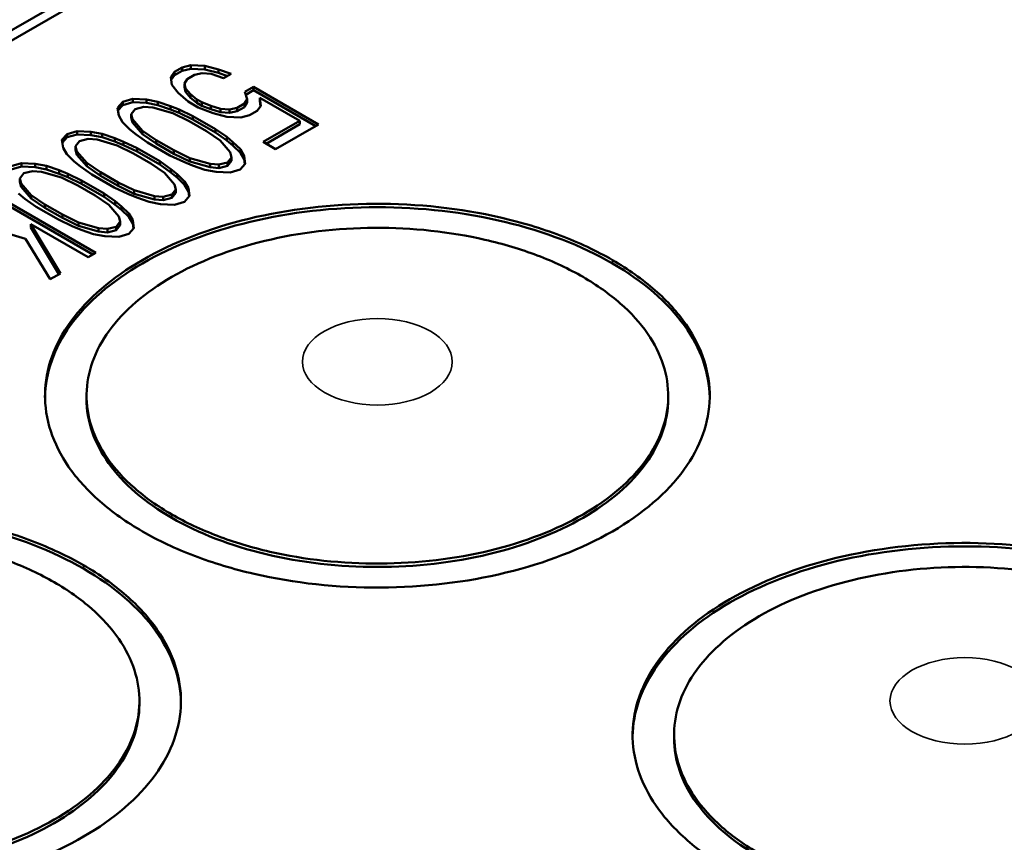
# Model space of a CAD drawing. Header units: millimetres. Extents: x 10 to 634, y 10 to 422.
# Tile 21 of 97: x 68 to 80, y 388 to 398. Entities that reach past the tile are written whole.
import ezdxf

# ---------------------------------------------------------------- set-up
doc = ezdxf.new("R2010")
doc.units = ezdxf.units.MM
doc.header["$LTSCALE"] = 2
doc.layers.add('Visible (ANSI)', color=7, linetype='Continuous', lineweight=50)
doc.layers.add('Visible Narrow (ANSI)', color=7, linetype='Continuous', lineweight=35)

msp = doc.modelspace()

# ---------------------------------------------------------------- linework, layer by layer
at = {"layer": 'Visible (ANSI)'}
for p, q in [((41.698, 382.677), (78.692, 404.035)), ((78.904, 404.035), (41.804, 382.615)), ((70.099, 397.441), (70.053, 397.379)), ((70.19, 397.494), (70.099, 397.441)), ((70.19, 397.453), (70.099, 397.4)), ((70.099, 397.441), (70.099, 397.4)), ((70.297, 397.52), (70.19, 397.494)), ((70.19, 397.494), (70.19, 397.453)), ((70.297, 397.479), (70.19, 397.453)), ((70.463, 397.512), (70.297, 397.52)), ((70.297, 397.52), (70.297, 397.479)), ((70.463, 397.471), (70.297, 397.479)), ((70.629, 397.469), (70.463, 397.512)), ((70.463, 397.512), (70.463, 397.471)), ((70.629, 397.428), (70.463, 397.471)), ((70.78, 397.417), (70.629, 397.469)), ((70.629, 397.469), (70.629, 397.428)), ((70.053, 397.379), (70.067, 397.283)), ((70.099, 397.4), (70.058, 397.345)), ((70.219, 397.301), (70.25, 397.354)), ((70.25, 397.354), (70.341, 397.407)), ((70.341, 397.407), (70.432, 397.425)), ((70.432, 397.425), (70.538, 397.416)), ((70.538, 397.416), (70.689, 397.364)), ((70.736, 397.391), (70.629, 397.428)), ((70.689, 397.364), (70.78, 397.417)), ((70.067, 397.283), (70.142, 397.188)), ((70.233, 397.24), (70.219, 397.301)), ((70.219, 397.301), (70.219, 397.261)), ((70.233, 397.199), (70.219, 397.261)), ((70.293, 397.171), (70.233, 397.24)), ((70.233, 397.24), (70.233, 397.199)), ((70.293, 397.13), (70.233, 397.199)), ((71.051, 397.261), (70.944, 397.199)), ((70.944, 397.199), (70.974, 397.112)), ((71.051, 397.22), (70.956, 397.165)), ((71.833, 396.809), (71.051, 397.261)), ((71.051, 397.261), (71.051, 397.22)), ((71.798, 396.789), (71.051, 397.22)), ((69.475, 397.08), (69.413, 397.01)), ((69.596, 397.116), (69.475, 397.08)), ((69.475, 397.08), (69.475, 397.039)), ((69.596, 397.075), (69.475, 397.039)), ((69.763, 397.108), (69.596, 397.116)), ((69.596, 397.116), (69.596, 397.075)), ((69.763, 397.067), (69.596, 397.075)), ((69.898, 397.082), (69.763, 397.108)), ((69.763, 397.108), (69.763, 397.067)), ((70.049, 397.03), (69.898, 397.082)), ((69.898, 397.082), (69.898, 397.041)), ((70.142, 397.188), (70.262, 397.083)), ((70.262, 397.083), (70.382, 397.014)), ((70.368, 397.11), (70.293, 397.171)), ((70.293, 397.171), (70.293, 397.13)), ((70.368, 397.069), (70.293, 397.13)), ((70.428, 397.075), (70.368, 397.11)), ((70.368, 397.11), (70.368, 397.069)), ((70.534, 397.032), (70.428, 397.075)), ((70.428, 397.075), (70.428, 397.034)), ((70.974, 397.112), (70.943, 397.059)), ((70.974, 397.112), (70.974, 397.071)), ((71.125, 397.13), (71.607, 396.852)), ((71.139, 397.034), (71.125, 397.13)), ((71.125, 397.13), (71.125, 397.089)), ((71.134, 397.027), (71.125, 397.089)), ((69.413, 397.01), (69.427, 396.914)), ((69.475, 397.039), (69.418, 396.975)), ((69.579, 396.932), (69.625, 396.993)), ((69.625, 396.993), (69.731, 397.02)), ((69.731, 397.02), (69.837, 397.012)), ((69.898, 397.041), (69.763, 397.067)), ((69.837, 397.012), (70.079, 396.943)), ((70.049, 396.989), (69.898, 397.041)), ((70.155, 396.987), (70.049, 397.03)), ((70.049, 397.03), (70.049, 396.989)), ((70.155, 396.946), (70.049, 396.989)), ((70.32, 396.909), (70.155, 396.987)), ((70.155, 396.987), (70.155, 396.946)), ((70.428, 397.034), (70.368, 397.069)), ((70.382, 397.014), (70.563, 396.944)), ((70.534, 396.991), (70.428, 397.034)), ((70.654, 396.997), (70.534, 397.032)), ((70.534, 397.032), (70.534, 396.991)), ((70.654, 396.956), (70.534, 396.991)), ((70.76, 396.989), (70.654, 396.997)), ((70.654, 396.997), (70.654, 396.956)), ((70.76, 396.948), (70.654, 396.956)), ((70.851, 397.007), (70.76, 396.989)), ((70.76, 396.989), (70.76, 396.948)), ((70.851, 396.966), (70.76, 396.948)), ((70.943, 397.059), (70.851, 397.007)), ((70.943, 397.018), (70.851, 396.966)), ((70.851, 397.007), (70.851, 396.966)), ((70.974, 397.071), (70.943, 397.018)), ((70.943, 397.059), (70.943, 397.018)), ((71.002, 396.92), (71.093, 396.972)), ((71.093, 396.972), (71.139, 397.034)), ((69.427, 396.914), (69.472, 396.836)), ((69.594, 396.871), (69.579, 396.932)), ((69.579, 396.932), (69.579, 396.891)), ((69.594, 396.83), (69.579, 396.891)), ((69.713, 396.732), (69.594, 396.871)), ((69.594, 396.871), (69.594, 396.83)), ((70.079, 396.943), (70.274, 396.847)), ((70.32, 396.868), (70.155, 396.946)), ((70.274, 396.847), (70.485, 396.726)), ((70.591, 396.752), (70.32, 396.909)), ((70.32, 396.909), (70.32, 396.868)), ((70.591, 396.711), (70.32, 396.868)), ((70.563, 396.944), (70.729, 396.901)), ((70.729, 396.901), (70.896, 396.893)), ((70.896, 396.893), (71.002, 396.92)), ((71.607, 396.852), (71.165, 396.597)), ((71.607, 396.852), (71.607, 396.811)), ((68.926, 396.729), (68.805, 396.693)), ((69.092, 396.721), (68.926, 396.729)), ((68.926, 396.729), (68.926, 396.688)), ((69.228, 396.695), (69.092, 396.721)), ((69.092, 396.721), (69.092, 396.68)), ((69.472, 396.836), (69.562, 396.749)), ((69.562, 396.749), (69.637, 396.688)), ((69.713, 396.691), (69.594, 396.83)), ((69.878, 396.619), (69.713, 396.732)), ((69.713, 396.732), (69.713, 396.691)), ((70.485, 396.726), (70.65, 396.613)), ((70.727, 396.657), (70.591, 396.752)), ((70.591, 396.752), (70.591, 396.711)), ((71.607, 396.811), (71.2, 396.576)), ((71.315, 396.51), (71.833, 396.809)), ((68.805, 396.693), (68.743, 396.623)), ((68.743, 396.623), (68.757, 396.527)), ((68.805, 396.653), (68.748, 396.588)), ((68.805, 396.693), (68.805, 396.653)), ((68.926, 396.688), (68.805, 396.653)), ((68.909, 396.545), (68.955, 396.607)), ((69.092, 396.68), (68.926, 396.688)), ((68.955, 396.607), (69.061, 396.633)), ((69.061, 396.633), (69.167, 396.625)), ((69.228, 396.654), (69.092, 396.68)), ((69.167, 396.625), (69.409, 396.556)), ((69.379, 396.643), (69.228, 396.695)), ((69.228, 396.695), (69.228, 396.654)), ((69.379, 396.602), (69.228, 396.654)), ((69.485, 396.6), (69.379, 396.643)), ((69.379, 396.643), (69.379, 396.602)), ((69.485, 396.559), (69.379, 396.602)), ((69.637, 396.688), (69.772, 396.592)), ((69.878, 396.578), (69.713, 396.691)), ((70.089, 396.497), (69.878, 396.619)), ((69.878, 396.619), (69.878, 396.578)), ((70.727, 396.616), (70.591, 396.711)), ((70.65, 396.613), (70.77, 396.473)), ((70.802, 396.596), (70.727, 396.657)), ((70.727, 396.657), (70.727, 396.616)), ((70.802, 396.555), (70.727, 396.616)), ((68.757, 396.527), (68.802, 396.449)), ((68.923, 396.484), (68.909, 396.545)), ((68.909, 396.545), (68.909, 396.504)), ((68.923, 396.443), (68.909, 396.504)), ((69.043, 396.345), (68.923, 396.484)), ((68.923, 396.484), (68.923, 396.443)), ((69.409, 396.556), (69.604, 396.46)), ((69.65, 396.522), (69.485, 396.6)), ((69.485, 396.6), (69.485, 396.559)), ((69.65, 396.481), (69.485, 396.559)), ((69.921, 396.365), (69.65, 396.522)), ((69.65, 396.522), (69.65, 396.481)), ((69.772, 396.592), (70.043, 396.436)), ((70.089, 396.456), (69.878, 396.578)), ((70.285, 396.402), (70.089, 396.497)), ((70.089, 396.497), (70.089, 396.456)), ((70.891, 396.509), (70.802, 396.596)), ((70.802, 396.596), (70.802, 396.555)), ((70.891, 396.468), (70.802, 396.555)), ((70.936, 396.43), (70.891, 396.509)), ((70.891, 396.509), (70.891, 396.468)), ((71.165, 396.597), (71.315, 396.51)), ((68.802, 396.449), (68.892, 396.362)), ((69.043, 396.304), (68.923, 396.443)), ((69.604, 396.46), (69.815, 396.339)), ((69.921, 396.324), (69.65, 396.481)), ((70.056, 396.27), (69.921, 396.365)), ((69.921, 396.365), (69.921, 396.324)), ((70.043, 396.436), (70.209, 396.358)), ((70.285, 396.361), (70.089, 396.456)), ((70.526, 396.332), (70.285, 396.402)), ((70.285, 396.402), (70.285, 396.361)), ((70.784, 396.412), (70.738, 396.351)), ((70.784, 396.371), (70.738, 396.31)), ((70.77, 396.473), (70.784, 396.412)), ((70.784, 396.412), (70.784, 396.371)), ((70.936, 396.389), (70.891, 396.468)), ((70.95, 396.334), (70.936, 396.43)), ((70.936, 396.43), (70.936, 396.389)), ((70.945, 396.328), (70.936, 396.389)), ((68.256, 396.342), (68.134, 396.307)), ((68.256, 396.301), (68.134, 396.266)), ((68.422, 396.334), (68.256, 396.342)), ((68.256, 396.342), (68.256, 396.301)), ((68.422, 396.293), (68.256, 396.301)), ((68.285, 396.22), (68.391, 396.246)), ((68.391, 396.246), (68.497, 396.238)), ((68.558, 396.308), (68.422, 396.334)), ((68.422, 396.334), (68.422, 396.293)), ((68.558, 396.267), (68.422, 396.293)), ((68.709, 396.256), (68.558, 396.308)), ((68.558, 396.308), (68.558, 396.267)), ((68.709, 396.215), (68.558, 396.267)), ((68.815, 396.213), (68.709, 396.256)), ((68.709, 396.256), (68.709, 396.215)), ((68.892, 396.362), (68.967, 396.301)), ((68.967, 396.301), (69.102, 396.205)), ((69.208, 396.232), (69.043, 396.345)), ((69.043, 396.345), (69.043, 396.304)), ((69.208, 396.191), (69.043, 396.304)), ((69.815, 396.339), (69.98, 396.226)), ((70.056, 396.229), (69.921, 396.324)), ((70.131, 396.209), (70.056, 396.27)), ((70.056, 396.27), (70.056, 396.229)), ((70.209, 396.358), (70.314, 396.314)), ((70.526, 396.292), (70.285, 396.361)), ((70.314, 396.314), (70.465, 396.262)), ((70.465, 396.262), (70.601, 396.237)), ((70.632, 396.324), (70.526, 396.332)), ((70.526, 396.332), (70.526, 396.292)), ((70.632, 396.283), (70.526, 396.292)), ((70.738, 396.351), (70.632, 396.324)), ((70.632, 396.324), (70.632, 396.283)), ((70.738, 396.31), (70.632, 396.283)), ((70.738, 396.351), (70.738, 396.31)), ((70.767, 396.228), (70.889, 396.264)), ((70.889, 396.264), (70.95, 396.334)), ((68.239, 396.158), (68.285, 396.22)), ((68.253, 396.097), (68.239, 396.158)), ((68.239, 396.158), (68.239, 396.118)), ((68.497, 396.238), (68.738, 396.169)), ((68.815, 396.172), (68.709, 396.215)), ((68.738, 396.169), (68.934, 396.073)), ((68.98, 396.135), (68.815, 396.213)), ((68.815, 396.213), (68.815, 396.172)), ((68.98, 396.094), (68.815, 396.172)), ((69.251, 395.978), (68.98, 396.135)), ((68.98, 396.135), (68.98, 396.094)), ((69.102, 396.205), (69.373, 396.049)), ((69.419, 396.11), (69.208, 396.232)), ((69.208, 396.232), (69.208, 396.191)), ((69.419, 396.069), (69.208, 396.191)), ((69.98, 396.226), (70.1, 396.086)), ((70.131, 396.168), (70.056, 396.229)), ((70.221, 396.122), (70.131, 396.209)), ((70.131, 396.209), (70.131, 396.168)), ((70.221, 396.081), (70.131, 396.168)), ((70.601, 396.237), (70.767, 396.228)), ((69.153, 395.261), (67.738, 396.078)), ((69.117, 395.241), (67.738, 396.037)), ((68.253, 396.056), (68.239, 396.118)), ((68.373, 395.958), (68.253, 396.097)), ((68.253, 396.097), (68.253, 396.056)), ((68.373, 395.917), (68.253, 396.056)), ((68.934, 396.073), (69.145, 395.952)), ((69.251, 395.938), (68.98, 396.094)), ((69.373, 396.049), (69.539, 395.971)), ((69.615, 396.015), (69.419, 396.11)), ((69.419, 396.11), (69.419, 396.069)), ((69.615, 395.974), (69.419, 396.069)), ((69.856, 395.946), (69.615, 396.015)), ((69.615, 396.015), (69.615, 395.974)), ((70.114, 396.025), (70.068, 395.964)), ((70.1, 396.086), (70.114, 396.025)), ((70.114, 396.025), (70.114, 395.984)), ((70.266, 396.043), (70.221, 396.122)), ((70.221, 396.122), (70.221, 396.081)), ((70.266, 396.002), (70.221, 396.081)), ((70.28, 395.947), (70.266, 396.043)), ((70.266, 396.043), (70.266, 396.002)), ((68.222, 395.975), (68.297, 395.914)), ((68.297, 395.914), (68.432, 395.818)), ((68.538, 395.845), (68.373, 395.958)), ((68.373, 395.958), (68.373, 395.917)), ((68.538, 395.804), (68.373, 395.917)), ((69.145, 395.952), (69.31, 395.839)), ((69.386, 395.883), (69.251, 395.978)), ((69.251, 395.978), (69.251, 395.938)), ((69.386, 395.842), (69.251, 395.938)), ((69.539, 395.971), (69.644, 395.927)), ((69.856, 395.905), (69.615, 395.974)), ((69.644, 395.927), (69.795, 395.875)), ((69.962, 395.937), (69.856, 395.946)), ((69.856, 395.946), (69.856, 395.905)), ((69.962, 395.896), (69.856, 395.905)), ((70.068, 395.964), (69.962, 395.937)), ((69.962, 395.937), (69.962, 395.896)), ((70.068, 395.923), (69.962, 395.896)), ((70.114, 395.984), (70.068, 395.923)), ((70.068, 395.964), (70.068, 395.923)), ((70.219, 395.877), (70.28, 395.947)), ((70.275, 395.941), (70.266, 396.002)), ((68.432, 395.818), (68.703, 395.662)), ((68.749, 395.723), (68.538, 395.845)), ((68.538, 395.845), (68.538, 395.804)), ((68.749, 395.682), (68.538, 395.804)), ((69.31, 395.839), (69.43, 395.699)), ((69.461, 395.822), (69.386, 395.883)), ((69.386, 395.883), (69.386, 395.842)), ((69.461, 395.781), (69.386, 395.842)), ((69.551, 395.735), (69.461, 395.822)), ((69.461, 395.822), (69.461, 395.781)), ((69.551, 395.694), (69.461, 395.781)), ((69.795, 395.875), (69.931, 395.85)), ((69.931, 395.85), (70.097, 395.842)), ((70.097, 395.842), (70.219, 395.877)), ((67.19, 395.761), (68.307, 395.433)), ((68.703, 395.662), (68.868, 395.584)), ((68.945, 395.628), (68.749, 395.723)), ((68.749, 395.723), (68.749, 395.682)), ((68.945, 395.587), (68.749, 395.682)), ((69.43, 395.699), (69.444, 395.638)), ((69.596, 395.656), (69.551, 395.735)), ((69.551, 395.735), (69.551, 395.694)), ((69.596, 395.615), (69.551, 395.694)), ((69.61, 395.56), (69.596, 395.656)), ((69.596, 395.656), (69.596, 395.615)), ((68.369, 395.608), (69.061, 395.209)), ((68.726, 395.015), (68.369, 395.608)), ((68.369, 395.608), (68.369, 395.567)), ((68.708, 395.005), (68.369, 395.567)), ((68.868, 395.584), (68.974, 395.54)), ((69.186, 395.559), (68.945, 395.628)), ((68.945, 395.628), (68.945, 395.587)), ((69.186, 395.518), (68.945, 395.587)), ((68.974, 395.54), (69.125, 395.489)), ((69.292, 395.55), (69.186, 395.559)), ((69.186, 395.559), (69.186, 395.518)), ((69.398, 395.577), (69.292, 395.55)), ((69.292, 395.55), (69.292, 395.509)), ((69.398, 395.536), (69.292, 395.509)), ((69.444, 395.638), (69.398, 395.577)), ((69.444, 395.597), (69.398, 395.536)), ((69.398, 395.577), (69.398, 395.536)), ((69.444, 395.638), (69.444, 395.597)), ((69.549, 395.49), (69.61, 395.56)), ((69.605, 395.554), (69.596, 395.615)), ((68.307, 395.433), (68.604, 394.945)), ((69.125, 395.489), (69.261, 395.463)), ((69.292, 395.509), (69.186, 395.518)), ((69.261, 395.463), (69.427, 395.455)), ((69.427, 395.455), (69.549, 395.49)), ((69.061, 395.209), (69.153, 395.261)), ((68.604, 394.945), (68.726, 395.015)), ((69.04, 393.502), (69.04, 393.543)), ((76.04, 393.543), (76.04, 393.502)), ((69.676, 389.869), (69.676, 389.828)), ((76.111, 389.42), (76.111, 389.461))]:
    msp.add_line(p, q, dxfattribs=at)
msp.add_ellipse((83.5, 385.99), major_axis=(4.25, 0), ratio=0.57735, start_param=5.556645, end_param=11.722115, dxfattribs=at)
for points, knots in [([(75.369, 395.176), (75.177, 395.286), (74.967, 395.386), (74.515, 395.557), (74.274, 395.63), (73.54, 395.799), (73.024, 395.855), (71.986, 395.85), (71.471, 395.789), (70.514, 395.557), (70.079, 395.388), (69.345, 394.964), (69.052, 394.713), (68.651, 394.16), (68.545, 393.863), (68.536, 393.264), (68.633, 392.966), (68.925, 392.542), (69.051, 392.403), (69.349, 392.142), (69.521, 392.02), (69.712, 391.91)], [0.000001, 0.000001, 0.000001, 0.000001, 0.081126, 0.081126, 0.162196, 0.162196, 0.317571, 0.317571, 0.472833, 0.472833, 0.628021, 0.628021, 0.783209, 0.783209, 0.938471, 0.938471, 1.093846, 1.093846, 1.174917, 1.174917, 1.256042, 1.256042, 1.256042, 1.256042]), ([(75.369, 395.135), (74.998, 395.349), (74.111, 395.691), (72.54, 395.872), (70.97, 395.691), (69.638, 395.178), (68.755, 394.415), (68.545, 393.818), (68.54, 393.523)], [0, 0, 0, 0, 0.1250034, 0.2500031, 0.3750029, 0.5000027, 0.6250025, 0.7471941, 0.7471941, 0.7471941, 0.7471941]), ([(75.015, 394.972), (74.847, 395.069), (74.663, 395.156), (74.267, 395.306), (74.055, 395.37), (73.413, 395.517), (72.961, 395.566), (72.053, 395.561), (71.604, 395.508), (70.767, 395.305), (70.386, 395.157), (69.745, 394.787), (69.489, 394.567), (69.137, 394.084), (69.045, 393.824), (69.036, 393.3), (69.121, 393.039), (69.376, 392.668), (69.486, 392.546), (69.747, 392.318), (69.898, 392.211), (70.065, 392.114)], [0.000001, 0.000001, 0.000001, 0.000001, 0.07111, 0.07111, 0.142161, 0.142161, 0.278046, 0.278046, 0.413804, 0.413804, 0.549461, 0.549461, 0.685118, 0.685118, 0.820876, 0.820876, 0.956761, 0.956761, 1.027812, 1.027812, 1.098921, 1.098921, 1.098921, 1.098921]), ([(69.712, 391.91), (69.903, 391.8), (70.114, 391.7), (70.566, 391.529), (70.806, 391.456), (71.54, 391.287), (72.056, 391.231), (73.095, 391.236), (73.609, 391.297), (74.566, 391.529), (75.002, 391.698), (75.735, 392.122), (76.028, 392.373), (76.43, 392.926), (76.535, 393.223), (76.545, 393.822), (76.448, 394.12), (76.155, 394.544), (76.029, 394.683), (75.732, 394.944), (75.56, 395.066), (75.369, 395.176)], [0.000001, 0.000001, 0.000001, 0.000001, 0.081126, 0.081126, 0.162196, 0.162196, 0.317571, 0.317571, 0.472833, 0.472833, 0.628021, 0.628021, 0.783209, 0.783209, 0.938471, 0.938471, 1.093846, 1.093846, 1.174917, 1.174917, 1.256042, 1.256042, 1.256042, 1.256042]), ([(76.54, 393.523), (76.535, 393.818), (76.325, 394.415), (75.739, 394.921), (75.369, 395.135)], [0.7528092, 0.7528092, 0.7528092, 0.7528092, 0.8750034, 1, 1, 1, 1]), ([(70.065, 392.114), (70.233, 392.017), (70.418, 391.93), (70.814, 391.78), (71.025, 391.716), (71.667, 391.569), (72.119, 391.52), (73.027, 391.525), (73.477, 391.578), (74.314, 391.781), (74.694, 391.929), (75.336, 392.299), (75.592, 392.519), (75.943, 393.002), (76.036, 393.262), (76.044, 393.786), (75.96, 394.047), (75.704, 394.418), (75.594, 394.54), (75.333, 394.768), (75.183, 394.875), (75.015, 394.972)], [0.000001, 0.000001, 0.000001, 0.000001, 0.07111, 0.07111, 0.142161, 0.142161, 0.278046, 0.278046, 0.413804, 0.413804, 0.549461, 0.549461, 0.685118, 0.685118, 0.820876, 0.820876, 0.956761, 0.956761, 1.027812, 1.027812, 1.098921, 1.098921, 1.098921, 1.098921]), ([(69.04, 393.502), (69.04, 393.502), (69.04, 393.238), (69.222, 392.709), (69.741, 392.26), (70.065, 392.073)], [0.7499924, 0.7499924, 0.7499924, 0.7499924, 0.7499946, 0.8749937, 1, 1, 1, 1]), ([(70.065, 392.073), (70.389, 391.886), (71.166, 391.587), (72.54, 391.429), (73.914, 391.587), (75.08, 392.036), (75.858, 392.709), (76.04, 393.238), (76.04, 393.502)], [0, 0, 0, 0, 0.1249937, 0.2499946, 0.3749954, 0.4999962, 0.624997, 0.7499957, 0.7499957, 0.7499957, 0.7499957]), ([(69.005, 391.502), (68.813, 391.612), (68.603, 391.711), (68.151, 391.883), (67.91, 391.956), (67.176, 392.125), (66.66, 392.181), (65.622, 392.175), (65.107, 392.114), (64.15, 391.882), (63.715, 391.714), (62.981, 391.29), (62.688, 391.038), (62.287, 390.486), (62.181, 390.189), (62.172, 389.589), (62.269, 389.291), (62.561, 388.868), (62.687, 388.729), (62.985, 388.468), (63.157, 388.346), (63.348, 388.236)], [0.000001, 0.000001, 0.000001, 0.000001, 0.081126, 0.081126, 0.162196, 0.162196, 0.317571, 0.317571, 0.472833, 0.472833, 0.628021, 0.628021, 0.783209, 0.783209, 0.938471, 0.938471, 1.093846, 1.093846, 1.174917, 1.174917, 1.256042, 1.256042, 1.256042, 1.256042]), ([(69.005, 391.461), (68.634, 391.675), (67.747, 392.017), (66.176, 392.197), (64.606, 392.017), (63.274, 391.503), (62.391, 390.74), (62.181, 390.144), (62.176, 389.848)], [0, 0, 0, 0, 0.1250036, 0.2500036, 0.3750036, 0.5000036, 0.6250036, 0.7471955, 0.7471955, 0.7471955, 0.7471955]), ([(68.651, 391.298), (68.484, 391.394), (68.299, 391.481), (67.903, 391.632), (67.691, 391.695), (67.049, 391.843), (66.597, 391.892), (65.689, 391.887), (65.24, 391.833), (64.403, 391.631), (64.022, 391.483), (63.381, 391.112), (63.125, 390.893), (62.773, 390.409), (62.681, 390.15), (62.672, 389.626), (62.757, 389.365), (63.012, 388.994), (63.122, 388.872), (63.383, 388.643), (63.534, 388.537), (63.701, 388.44)], [0.000001, 0.000001, 0.000001, 0.000001, 0.07111, 0.07111, 0.142161, 0.142161, 0.278046, 0.278046, 0.413804, 0.413804, 0.549461, 0.549461, 0.685118, 0.685118, 0.820876, 0.820876, 0.956761, 0.956761, 1.027812, 1.027812, 1.098921, 1.098921, 1.098921, 1.098921]), ([(82.44, 391.094), (82.248, 391.204), (82.038, 391.303), (81.586, 391.475), (81.345, 391.548), (80.611, 391.717), (80.095, 391.773), (79.057, 391.767), (78.542, 391.706), (77.585, 391.474), (77.15, 391.305), (76.416, 390.882), (76.123, 390.63), (75.722, 390.078), (75.616, 389.781), (75.607, 389.181), (75.704, 388.883), (75.996, 388.46), (76.122, 388.321), (76.42, 388.06), (76.592, 387.938), (76.783, 387.828)], [0.000001, 0.000001, 0.000001, 0.000001, 0.081126, 0.081126, 0.162196, 0.162196, 0.317571, 0.317571, 0.472833, 0.472833, 0.628021, 0.628021, 0.783209, 0.783209, 0.938471, 0.938471, 1.093846, 1.093846, 1.174917, 1.174917, 1.256042, 1.256042, 1.256042, 1.256042]), ([(82.44, 391.053), (82.069, 391.266), (81.182, 391.609), (79.611, 391.789), (78.041, 391.609), (76.709, 391.095), (75.826, 390.332), (75.616, 389.736), (75.611, 389.44)], [0, 0, 0, 0, 0.1250012, 0.2500016, 0.3750019, 0.5000023, 0.6250026, 0.7471948, 0.7471948, 0.7471948, 0.7471948]), ([(63.348, 388.236), (63.539, 388.125), (63.75, 388.026), (64.202, 387.854), (64.442, 387.782), (65.176, 387.613), (65.692, 387.557), (66.731, 387.562), (67.245, 387.623), (68.202, 387.855), (68.638, 388.024), (69.371, 388.448), (69.664, 388.699), (70.066, 389.252), (70.171, 389.549), (70.181, 390.148), (70.084, 390.446), (69.791, 390.87), (69.665, 391.009), (69.368, 391.27), (69.196, 391.391), (69.005, 391.502)], [0.000001, 0.000001, 0.000001, 0.000001, 0.081126, 0.081126, 0.162196, 0.162196, 0.317571, 0.317571, 0.472833, 0.472833, 0.628021, 0.628021, 0.783209, 0.783209, 0.938471, 0.938471, 1.093846, 1.093846, 1.174917, 1.174917, 1.256042, 1.256042, 1.256042, 1.256042]), ([(70.176, 389.848), (70.172, 390.144), (69.961, 390.74), (69.375, 391.247), (69.005, 391.461)], [0.7528097, 0.7528097, 0.7528097, 0.7528097, 0.8750036, 1, 1, 1, 1]), ([(82.086, 390.889), (81.919, 390.986), (81.734, 391.073), (81.338, 391.224), (81.127, 391.287), (80.484, 391.435), (80.032, 391.484), (79.124, 391.479), (78.675, 391.425), (77.838, 391.222), (77.457, 391.075), (76.816, 390.704), (76.56, 390.484), (76.208, 390.001), (76.116, 389.742), (76.107, 389.217), (76.192, 388.957), (76.447, 388.586), (76.557, 388.464), (76.818, 388.235), (76.969, 388.128), (77.136, 388.032)], [0.000001, 0.000001, 0.000001, 0.000001, 0.07111, 0.07111, 0.142161, 0.142161, 0.278046, 0.278046, 0.413804, 0.413804, 0.549461, 0.549461, 0.685118, 0.685118, 0.820876, 0.820876, 0.956761, 0.956761, 1.027812, 1.027812, 1.098921, 1.098921, 1.098921, 1.098921]), ([(63.701, 388.44), (63.869, 388.343), (64.054, 388.256), (64.45, 388.106), (64.661, 388.042), (65.304, 387.894), (65.755, 387.846), (66.663, 387.851), (67.113, 387.904), (67.95, 388.107), (68.33, 388.255), (68.972, 388.625), (69.228, 388.845), (69.579, 389.328), (69.672, 389.588), (69.68, 390.112), (69.596, 390.373), (69.34, 390.744), (69.23, 390.865), (68.969, 391.094), (68.819, 391.201), (68.651, 391.298)], [0.000001, 0.000001, 0.000001, 0.000001, 0.07111, 0.07111, 0.142161, 0.142161, 0.278046, 0.278046, 0.413804, 0.413804, 0.549461, 0.549461, 0.685118, 0.685118, 0.820876, 0.820876, 0.956761, 0.956761, 1.027812, 1.027812, 1.098921, 1.098921, 1.098921, 1.098921]), ([(63.701, 388.399), (64.025, 388.212), (64.802, 387.912), (66.176, 387.755), (67.551, 387.912), (68.716, 388.362), (69.494, 389.035), (69.676, 389.563), (69.676, 389.828)], [0, 0, 0, 0, 0.1249942, 0.249995, 0.3749957, 0.4999965, 0.6249972, 0.7499959, 0.7499959, 0.7499959, 0.7499959]), ([(76.111, 389.42), (76.111, 389.42), (76.111, 389.155), (76.294, 388.626), (76.812, 388.178), (77.136, 387.991)], [0.7499961, 0.7499961, 0.7499961, 0.7499961, 0.7499982, 0.8749986, 1, 1, 1, 1])]:
    msp.add_open_spline(points, degree=3, knots=knots, dxfattribs=at)
at = {"layer": 'Visible Narrow (ANSI)'}
for centre in [(72.54, 393.951), (79.611, 389.869)]:
    msp.add_ellipse(centre, major_axis=(0.902, 0), ratio=0.57735, dxfattribs=at)
for points in [[(75.369, 395.176), (75.369, 395.171), (75.369, 395.162), (75.369, 395.149), (75.369, 395.14), (75.369, 395.135)], [(70.065, 392.114), (70.065, 392.11), (70.065, 392.101), (70.065, 392.087), (70.065, 392.078), (70.065, 392.073)], [(69.005, 391.502), (69.005, 391.497), (69.005, 391.488), (69.005, 391.475), (69.005, 391.465), (69.005, 391.461)]]:
    msp.add_open_spline(points, degree=3, dxfattribs=at)

doc.saveas('drawing.dxf')
